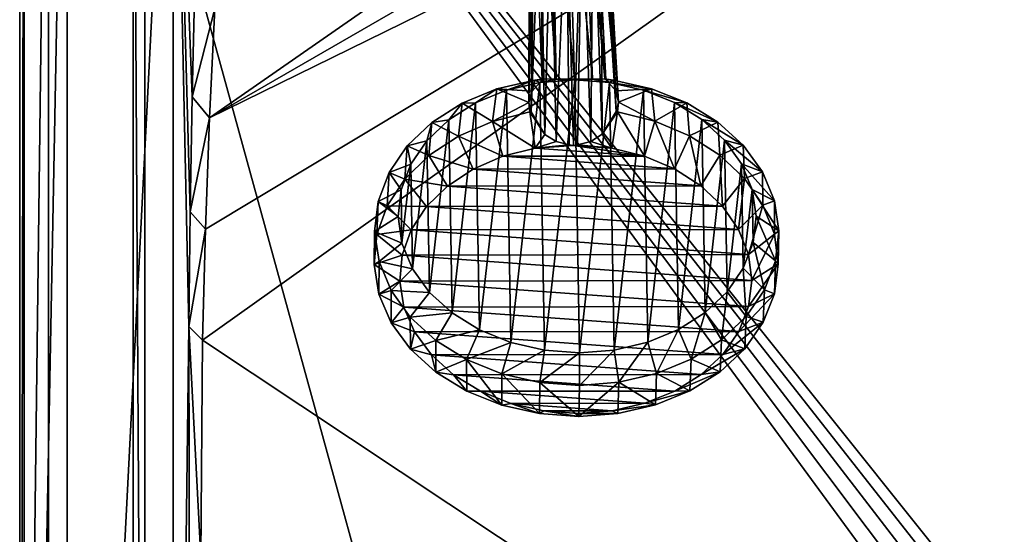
# Model space of a CAD drawing. Header units: metres. Extents: x -1004 to 0, y -808 to 0.
# Tile 11 of 96: x -1004 to -663, y -390 to -211. Entities that reach past the tile are written whole.
import ezdxf

# ---------------------------------------------------------------- set-up
doc = ezdxf.new("R2010")
doc.units = ezdxf.units.M

msp = doc.modelspace()

# ---------------------------------------------------------------- linework, layer by layer
at = {"layer": 'top012'}
for points in [[(-960.700806, -57.206142, 164.559738), (-960.700806, -750.206116, 164.559738), (-964.700806, -57.206142, 164.559738)], [(-960.700806, -750.206116, 164.559738), (-964.700806, -750.206116, 164.559738), (-964.700806, -57.206142, 164.559738)], [(-964.700806, -57.206142, 2061.559814), (-964.700806, -57.206142, 164.559738), (-964.700806, -750.206116, 2061.559814)], [(-964.700806, -57.206142, 164.559738), (-964.700806, -750.206116, 164.559738), (-964.700806, -750.206116, 2061.559814)], [(-960.700806, -57.206142, 2061.559814), (-964.700806, -57.206142, 2061.559814), (-960.700806, -750.206116, 2061.559814)], [(-964.700806, -57.206142, 2061.559814), (-964.700806, -750.206116, 2061.559814), (-960.700806, -750.206116, 2061.559814)], [(-960.700806, -750.206116, 2061.559814), (-960.700806, -750.206116, 164.559738), (-960.700806, -57.206142, 2061.559814)], [(-960.700806, -750.206116, 164.559738), (-960.700806, -57.206142, 164.559738), (-960.700806, -57.206142, 2061.559814)]]:
    msp.add_3dface(points, dxfattribs=at)
at = {"layer": 'top0123413'}
for points in [[(-994.037292, -10), (-1004.037292, -804.032166), (-1004.037292, 0)], [(-1004.037292, 0), (-1004.037292, -804.032166), (-1002.510071, -1.527202, 175)], [(-1004.037292, -804.032166), (-1002.510071, -802.504944, 175), (-1002.510071, -1.527202, 175)], [(-1002.510071, -1.527202, 175), (-1002.510071, -802.504944, 175), (-987.575928, -20.921553, 175)], [(-994.037292, -10), (-994.037292, -794.032166), (-1004.037292, -804.032166)], [(-994.037292, -794.032166), (-994.037292, -10), (-994.037292, -794.032166, 90)], [(-994.037292, -10), (-994.037292, -10, 90), (-994.037292, -794.032166, 90)], [(-994.037292, -794.032166, 90), (-994.037292, -10, 90), (-787.024658, -763.271118, 90)], [(-787.024658, -763.271118, 90), (-994.037292, -10, 90), (-533.424561, -638.481384, 90)], [(-994.037292, -10, 90), (-526.238708, -632.856445, 90), (-533.424561, -638.481384, 90)], [(-10, -10, 90), (-502.018646, -625.846375, 90), (-994.037292, -10, 90)], [(-502.018646, -625.846375, 90), (-510.034576, -626.560547, 90), (-994.037292, -10, 90)], [(-994.037292, -10, 90), (-510.034576, -626.560547, 90), (-518.256042, -628.853394, 90)], [(-518.256042, -628.853394, 90), (-526.238708, -632.856445, 90), (-994.037292, -10, 90)], [(-987.575928, -20.921553, 175), (-1002.510071, -802.504944, 175), (-987.575928, -783.110596, 175)], [(-987.575928, -783.110596, 163.059708), (-950.935486, -64.630676, 163.059708), (-987.575928, -20.921553, 163.059708)], [(-987.575928, -783.110596, 175), (-987.575928, -783.110596, 163.059708), (-987.575928, -20.921553, 175)], [(-987.575928, -783.110596, 163.059708), (-987.575928, -20.921553, 163.059708), (-987.575928, -20.921553, 175)], [(-950.816833, -739.955444, 163.059708), (-950.935486, -64.630676, 163.059708), (-987.575928, -783.110596, 163.059708)], [(-950.816833, -739.955444, 163.059708), (-945.404663, -317.683228, 138.227234), (-950.935486, -64.630676, 163.059708)], [(-945.404663, -317.683228, 138.227234), (-944.948425, -277.911102, 138.606293), (-950.935486, -64.630676, 163.059708)], [(-950.935486, -64.630676, 163.059708), (-944.948425, -277.911102, 138.606293), (-944.277222, -238.144226, 139.017349)], [(-950.935486, -64.630676, 163.059708), (-944.277222, -238.144226, 139.017349), (-943.39386, -198.38446, 139.45813)], [(-938.29071, -245.358398, 115.740311), (-646.118347, -76.727219, 118.683784), (-693.123474, -74.838211, 118.716751)], [(-938.29071, -245.358398, 115.740311), (-693.123474, -74.838211, 118.716751), (-936.402649, -207.471207, 116.401634)], [(-939.738831, -283.879303, 115.067932), (-940.71405, -322.342346, 114.396553), (-597.805054, -78.120209, 118.65947)], [(-940.71405, -322.342346, 114.396553), (-513.875122, -606.131226, 109.443001), (-597.805054, -78.120209, 118.65947)], [(-939.738831, -283.879303, 115.067932), (-597.805054, -78.120209, 118.65947), (-938.29071, -245.358398, 115.740311)], [(-597.805054, -78.120209, 118.65947), (-646.118347, -76.727219, 118.683784), (-938.29071, -245.358398, 115.740311)], [(-944.277222, -238.144226, 139.017349), (-936.402649, -207.471207, 116.401634), (-943.39386, -198.38446, 139.45813)], [(-938.29071, -245.358398, 115.740311), (-936.402649, -207.471207, 116.401634), (-944.277222, -238.144226, 139.017349)], [(-944.948425, -277.911102, 138.606293), (-938.29071, -245.358398, 115.740311), (-944.277222, -238.144226, 139.017349)], [(-939.738831, -283.879303, 115.067932), (-938.29071, -245.358398, 115.740311), (-944.948425, -277.911102, 138.606293)], [(-945.404663, -317.683228, 138.227234), (-939.738831, -283.879303, 115.067932), (-944.948425, -277.911102, 138.606293)], [(-945.404663, -317.683228, 138.227234), (-940.71405, -322.342346, 114.396553), (-939.738831, -283.879303, 115.067932)], [(-945.113525, -476.788971, 137.038986), (-945.404663, -317.683228, 138.227234), (-950.816833, -739.955444, 163.059708)], [(-945.113525, -476.788971, 137.038986), (-941.270203, -397.7117, 113.080978), (-945.404663, -317.683228, 138.227234)], [(-941.270203, -397.7117, 113.080978), (-940.71405, -322.342346, 114.396553), (-945.404663, -317.683228, 138.227234)], [(-940.71405, -322.342346, 114.396553), (-941.270203, -397.7117, 113.080978), (-513.875122, -606.131226, 109.443001)]]:
    msp.add_3dface(points, dxfattribs=at)
at = {"layer": 'top0123418'}
for points in [[(-814.397888, -146.17627, 1790.155884), (-819.825256, -147.156723, 1789.583008), (-811.889832, -231.928802, 1918.716064)], [(-811.889832, -231.928802, 1918.716064), (-805.622742, -231.939529, 1916.237183), (-814.397888, -146.17627, 1790.155884)], [(-805.622742, -231.939529, 1916.237183), (-808.992432, -147.140244, 1789.382568), (-814.397888, -146.17627, 1790.155884)], [(-823.625061, -149.321518, 1788.157959), (-826.283752, -152.428574, 1786.058228), (-823.044739, -232.168427, 1911.046143)], [(-819.825256, -147.156723, 1789.583008), (-823.625061, -149.321518, 1788.157959), (-818.244263, -231.958725, 1916.470581)], [(-823.625061, -149.321518, 1788.157959), (-822.671265, -231.894119, 1911.272583), (-818.244263, -231.958725, 1916.470581)], [(-822.671265, -231.894119, 1911.272583), (-823.625061, -149.321518, 1788.157959), (-823.044739, -232.168427, 1911.046143)], [(-819.825256, -147.156723, 1789.583008), (-818.244263, -231.958725, 1916.470581), (-811.889832, -231.928802, 1918.716064)], [(-805.622742, -231.939529, 1916.237183), (-801.391174, -231.861755, 1910.879028), (-808.992432, -147.140244, 1789.382568)], [(-801.391174, -231.861755, 1910.879028), (-801.025452, -232.134949, 1910.638794), (-808.992432, -147.140244, 1789.382568)], [(-808.992432, -147.140244, 1789.382568), (-801.025452, -232.134949, 1910.638794), (-805.241333, -149.293579, 1787.817993)], [(-801.025452, -232.134949, 1910.638794), (-797.615112, -236.063629, 1906.931152), (-805.241333, -149.293579, 1787.817993)], [(-805.241333, -149.293579, 1787.817993), (-797.615112, -236.063629, 1906.931152), (-802.652649, -152.392639, 1785.621216)], [(-826.283752, -152.428574, 1786.058228), (-827.516235, -156.884186, 1782.996582), (-826.577942, -236.107666, 1907.466797)], [(-823.044739, -232.168427, 1911.046143), (-826.283752, -152.428574, 1786.058228), (-826.577942, -236.107666, 1907.466797)], [(-797.615112, -236.063629, 1906.931152), (-796.621277, -239.990692, 1902.641724), (-802.652649, -152.392639, 1785.621216)], [(-802.652649, -152.392639, 1785.621216), (-796.621277, -239.990692, 1902.641724), (-801.520691, -156.84465, 1782.515869)], [(-801.520691, -156.84465, 1782.515869), (-797.51825, -243.219452, 1898.569214), (-802.753418, -161.300385, 1779.454102)], [(-796.621277, -239.990692, 1902.641724), (-797.51825, -243.219452, 1898.569214), (-801.520691, -156.84465, 1782.515869)], [(-826.577942, -236.107666, 1907.466797), (-827.516235, -156.884186, 1782.996582), (-827.717712, -240.037979, 1903.216919)], [(-827.516235, -156.884186, 1782.996582), (-826.384033, -161.336319, 1779.891113), (-827.717712, -240.037979, 1903.216919)], [(-827.717712, -240.037979, 1903.216919), (-826.384033, -161.336319, 1779.891113), (-826.962158, -243.264221, 1899.11377)], [(-826.384033, -161.336319, 1779.891113), (-823.791443, -164.438278, 1777.692261), (-826.962158, -243.264221, 1899.11377)], [(-802.753418, -161.300385, 1779.454102), (-802.358093, -251.052414, 1897.449829), (-805.416077, -164.410339, 1777.352417)], [(-797.51825, -243.219452, 1898.569214), (-802.358093, -251.052414, 1897.449829), (-802.753418, -161.300385, 1779.454102)], [(-826.962158, -243.264221, 1899.11377), (-823.791443, -164.438278, 1777.692261), (-822.14325, -251.082504, 1897.815674)], [(-823.791443, -164.438278, 1777.692261), (-820.043884, -166.588425, 1776.129883), (-822.14325, -251.082504, 1897.815674)], [(-822.14325, -251.082504, 1897.815674), (-820.043884, -166.588425, 1776.129883), (-818.234253, -253.580429, 1897.196899)], [(-820.043884, -166.588425, 1776.129883), (-814.639038, -167.552185, 1775.356812), (-818.234253, -253.580429, 1897.196899)], [(-812.256836, -254.960907, 1896.97937), (-814.639038, -167.552185, 1775.356812), (-809.21228, -166.57196, 1775.929565)], [(-809.21228, -166.57196, 1775.929565), (-810.802673, -254.743591, 1896.770142), (-812.256836, -254.960907, 1896.97937)], [(-806.279663, -253.562241, 1896.975708), (-810.802673, -254.743591, 1896.770142), (-809.21228, -166.57196, 1775.929565)], [(-805.416077, -164.410339, 1777.352417), (-806.279663, -253.562241, 1896.975708), (-809.21228, -166.57196, 1775.929565)], [(-802.358093, -251.052414, 1897.449829), (-806.279663, -253.562241, 1896.975708), (-805.416077, -164.410339, 1777.352417)], [(-818.234253, -253.580429, 1897.196899), (-814.639038, -167.552185, 1775.356812), (-813.718384, -254.748016, 1896.823975)], [(-814.639038, -167.552185, 1775.356812), (-812.256836, -254.960907, 1896.97937), (-813.718384, -254.748016, 1896.823975)], [(-801.391174, -231.861755, 1910.879028), (-805.622742, -231.939529, 1916.237183), (-799.723755, -233.07431, 1922.369873)], [(-798.380615, -232.26088, 1911.165771), (-801.025452, -232.134949, 1910.638794), (-801.391174, -231.861755, 1910.879028)], [(-799.723755, -233.07431, 1922.369873), (-798.380615, -232.26088, 1911.165771), (-801.391174, -231.861755, 1910.879028)], [(-838.746216, -235.359024, 1914.488037), (-835.491516, -235.819427, 1925.313721), (-825.667969, -232.302368, 1911.67041)], [(-838.746216, -235.359024, 1914.488037), (-825.667969, -232.302368, 1911.67041), (-826.577942, -236.107666, 1907.466797)], [(-835.491516, -235.819427, 1925.313721), (-823.908936, -233.111084, 1922.817261), (-825.667969, -232.302368, 1911.67041)], [(-823.908936, -233.111084, 1922.817261), (-835.491516, -235.819427, 1925.313721), (-833.989502, -323.190582, 1999.396973)], [(-822.314392, -325.863678, 2001.463379), (-823.908936, -233.111084, 1922.817261), (-833.989502, -323.190582, 1999.396973)], [(-825.667969, -232.302368, 1911.67041), (-823.044739, -232.168427, 1911.046143), (-826.577942, -236.107666, 1907.466797)], [(-825.667969, -232.302368, 1911.67041), (-823.908936, -233.111084, 1922.817261), (-822.671265, -231.894119, 1911.272583)], [(-825.667969, -232.302368, 1911.67041), (-822.671265, -231.894119, 1911.272583), (-823.044739, -232.168427, 1911.046143)], [(-823.908936, -233.111084, 1922.817261), (-818.244263, -231.958725, 1916.470581), (-822.671265, -231.894119, 1911.272583)], [(-823.908936, -233.111084, 1922.817261), (-811.83197, -232.184265, 1921.823364), (-818.244263, -231.958725, 1916.470581)], [(-811.83197, -232.184265, 1921.823364), (-823.908936, -233.111084, 1922.817261), (-822.314392, -325.863678, 2001.463379)], [(-810.2052, -326.753906, 2002.010254), (-811.83197, -232.184265, 1921.823364), (-822.314392, -325.863678, 2001.463379)], [(-811.83197, -232.184265, 1921.823364), (-811.889832, -231.928802, 1918.716064), (-818.244263, -231.958725, 1916.470581)], [(-805.622742, -231.939529, 1916.237183), (-811.889832, -231.928802, 1918.716064), (-811.83197, -232.184265, 1921.823364)], [(-805.622742, -231.939529, 1916.237183), (-811.83197, -232.184265, 1921.823364), (-799.723755, -233.07431, 1922.369873)], [(-799.723755, -233.07431, 1922.369873), (-811.83197, -232.184265, 1921.823364), (-810.2052, -326.753906, 2002.010254)], [(-798.127258, -325.826935, 2001.016113), (-799.723755, -233.07431, 1922.369873), (-810.2052, -326.753906, 2002.010254)], [(-797.615112, -236.063629, 1906.931152), (-801.025452, -232.134949, 1910.638794), (-798.380615, -232.26088, 1911.165771)], [(-785.197876, -235.277603, 1913.497681), (-798.380615, -232.26088, 1911.165771), (-799.723755, -233.07431, 1922.369873)], [(-788.048584, -235.747284, 1924.436279), (-785.197876, -235.277603, 1913.497681), (-799.723755, -233.07431, 1922.369873)], [(-788.048584, -235.747284, 1924.436279), (-799.723755, -233.07431, 1922.369873), (-798.127258, -325.826935, 2001.016113)], [(-785.197876, -235.277603, 1913.497681), (-797.615112, -236.063629, 1906.931152), (-798.380615, -232.26088, 1911.165771)], [(-785.197876, -235.277603, 1913.497681), (-796.621277, -239.990692, 1902.641724), (-797.615112, -236.063629, 1906.931152)], [(-784.064514, -246.502853, 1901.122803), (-796.621277, -239.990692, 1902.641724), (-785.197876, -235.277603, 1913.497681)], [(-773.011536, -240.191605, 1917.456177), (-785.197876, -235.277603, 1913.497681), (-788.048584, -235.747284, 1924.436279)], [(-773.011536, -240.191605, 1917.456177), (-784.064514, -246.502853, 1901.122803), (-785.197876, -235.277603, 1913.497681)], [(-850.762817, -240.30983, 1918.894165), (-846.133667, -240.205215, 1929.216919), (-838.746216, -235.359024, 1914.488037)], [(-850.762817, -240.30983, 1918.894165), (-838.746216, -235.359024, 1914.488037), (-840.302246, -246.588364, 1902.162842)], [(-846.133667, -240.205215, 1929.216919), (-835.491516, -235.819427, 1925.313721), (-838.746216, -235.359024, 1914.488037)], [(-835.491516, -235.819427, 1925.313721), (-846.133667, -240.205215, 1929.216919), (-844.78186, -318.83725, 1995.890137)], [(-833.989502, -323.190582, 1999.396973), (-835.491516, -235.819427, 1925.313721), (-844.78186, -318.83725, 1995.890137)], [(-840.302246, -246.588364, 1902.162842), (-838.746216, -235.359024, 1914.488037), (-827.717712, -240.037979, 1903.216919)], [(-838.746216, -235.359024, 1914.488037), (-826.577942, -236.107666, 1907.466797), (-827.717712, -240.037979, 1903.216919)], [(-786.544678, -323.118439, 1998.519531), (-788.048584, -235.747284, 1924.436279), (-798.127258, -325.826935, 2001.016113)], [(-777.256165, -240.100479, 1927.943115), (-773.011536, -240.191605, 1917.456177), (-788.048584, -235.747284, 1924.436279)], [(-777.256165, -240.100479, 1927.943115), (-788.048584, -235.747284, 1924.436279), (-786.544678, -323.118439, 1998.519531)], [(-861.255981, -246.964523, 1924.719238), (-855.42627, -246.099915, 1934.376709), (-850.762817, -240.30983, 1918.894165)], [(-861.255981, -246.964523, 1924.719238), (-850.762817, -240.30983, 1918.894165), (-852.093018, -251.684982, 1906.688721)], [(-855.42627, -246.099915, 1934.376709), (-846.133667, -240.205215, 1929.216919), (-850.762817, -240.30983, 1918.894165)], [(-846.133667, -240.205215, 1929.216919), (-855.42627, -246.099915, 1934.376709), (-854.276672, -312.971008, 1991.077637)], [(-844.78186, -318.83725, 1995.890137), (-846.133667, -240.205215, 1929.216919), (-854.276672, -312.971008, 1991.077637)], [(-852.093018, -251.684982, 1906.688721), (-850.762817, -240.30983, 1918.894165), (-840.302246, -246.588364, 1902.162842)], [(-827.415222, -243.340698, 1899.186401), (-840.302246, -246.588364, 1902.162842), (-827.717712, -240.037979, 1903.216919)], [(-826.962158, -243.264221, 1899.11377), (-827.415222, -243.340698, 1899.186401), (-827.717712, -240.037979, 1903.216919)], [(-797.062561, -243.29454, 1898.625), (-797.51825, -243.219452, 1898.569214), (-796.621277, -239.990692, 1902.641724)], [(-784.064514, -246.502853, 1901.122803), (-797.062561, -243.29454, 1898.625), (-796.621277, -239.990692, 1902.641724)], [(-775.90271, -318.732513, 1994.616211), (-777.256165, -240.100479, 1927.943115), (-786.544678, -323.118439, 1998.519531)], [(-772.098999, -251.563354, 1905.209229), (-784.064514, -246.502853, 1901.122803), (-773.011536, -240.191605, 1917.456177)], [(-767.76123, -245.966614, 1932.755371), (-762.289978, -246.814041, 1922.888916), (-777.256165, -240.100479, 1927.943115)], [(-762.289978, -246.814041, 1922.888916), (-773.011536, -240.191605, 1917.456177), (-777.256165, -240.100479, 1927.943115)], [(-767.76123, -245.966614, 1932.755371), (-777.256165, -240.100479, 1927.943115), (-775.90271, -318.732513, 1994.616211)], [(-762.289978, -246.814041, 1922.888916), (-772.098999, -251.563354, 1905.209229), (-773.011536, -240.191605, 1917.456177)], [(-840.302246, -246.588364, 1902.162842), (-827.415222, -243.340698, 1899.186401), (-825.476746, -255.861237, 1897.970581)], [(-827.415222, -243.340698, 1899.186401), (-826.962158, -243.264221, 1899.11377), (-822.14325, -251.082504, 1897.815674)], [(-825.476746, -255.861237, 1897.970581), (-827.415222, -243.340698, 1899.186401), (-822.14325, -251.082504, 1897.815674)], [(-802.358093, -251.052414, 1897.449829), (-797.51825, -243.219452, 1898.569214), (-797.062561, -243.29454, 1898.625)], [(-797.062561, -243.29454, 1898.625), (-799.006653, -255.820984, 1897.480957), (-802.358093, -251.052414, 1897.449829)], [(-787.680969, -258.618042, 1899.658569), (-799.006653, -255.820984, 1897.480957), (-797.062561, -243.29454, 1898.625)], [(-784.064514, -246.502853, 1901.122803), (-787.680969, -258.618042, 1899.658569), (-797.062561, -243.29454, 1898.625)], [(-869.822388, -255.067352, 1931.739502), (-863.012329, -253.276978, 1940.594849), (-861.255981, -246.964523, 1924.719238)], [(-869.822388, -255.067352, 1931.739502), (-861.255981, -246.964523, 1924.719238), (-862.341309, -258.437622, 1912.592651)], [(-863.012329, -253.276978, 1940.594849), (-855.42627, -246.099915, 1934.376709), (-861.255981, -246.964523, 1924.719238)], [(-855.42627, -246.099915, 1934.376709), (-863.012329, -253.276978, 1940.594849), (-862.109131, -305.817291, 1985.144531)], [(-862.341309, -258.437622, 1912.592651), (-861.255981, -246.964523, 1924.719238), (-852.093018, -251.684982, 1906.688721)], [(-854.276672, -312.971008, 1991.077637), (-855.42627, -246.099915, 1934.376709), (-862.109131, -305.817291, 1985.144531)], [(-852.093018, -251.684982, 1906.688721), (-840.302246, -246.588364, 1902.162842), (-836.705566, -258.692566, 1900.565308)], [(-836.705566, -258.692566, 1900.565308), (-840.302246, -246.588364, 1902.162842), (-825.476746, -255.861237, 1897.970581)], [(-777.25531, -263.028839, 1903.220581), (-787.680969, -258.618042, 1899.658569), (-784.064514, -246.502853, 1901.122803)], [(-772.098999, -251.563354, 1905.209229), (-777.25531, -263.028839, 1903.220581), (-784.064514, -246.502853, 1901.122803)], [(-766.610168, -312.837708, 1989.456299), (-767.76123, -245.966614, 1932.755371), (-775.90271, -318.732513, 1994.616211)], [(-761.618958, -258.284485, 1910.729858), (-772.098999, -251.563354, 1905.209229), (-762.289978, -246.814041, 1922.888916)], [(-759.92865, -253.120239, 1938.688477), (-753.445251, -254.890396, 1929.587158), (-767.76123, -245.966614, 1932.755371)], [(-753.445251, -254.890396, 1929.587158), (-762.289978, -246.814041, 1922.888916), (-767.76123, -245.966614, 1932.755371)], [(-759.92865, -253.120239, 1938.688477), (-767.76123, -245.966614, 1932.755371), (-766.610168, -312.837708, 1989.456299)], [(-753.445251, -254.890396, 1929.587158), (-761.618958, -258.284485, 1910.729858), (-762.289978, -246.814041, 1922.888916)], [(-862.341309, -258.437622, 1912.592651), (-852.093018, -251.684982, 1906.688721), (-846.978943, -263.134857, 1904.51001)], [(-846.978943, -263.134857, 1904.51001), (-852.093018, -251.684982, 1906.688721), (-836.705566, -258.692566, 1900.565308)], [(-822.14325, -251.082504, 1897.815674), (-818.234253, -253.580429, 1897.196899), (-825.476746, -255.861237, 1897.970581)], [(-799.006653, -255.820984, 1897.480957), (-806.279663, -253.562241, 1896.975708), (-802.358093, -251.052414, 1897.449829)], [(-768.124329, -268.886444, 1908.03186), (-777.25531, -263.028839, 1903.220581), (-772.098999, -251.563354, 1905.209229)], [(-761.618958, -258.284485, 1910.729858), (-768.124329, -268.886444, 1908.03186), (-772.098999, -251.563354, 1905.209229)], [(-876.132813, -264.306885, 1939.685181), (-868.600281, -261.460602, 1947.632446), (-869.822388, -255.067352, 1931.739502)], [(-876.132813, -264.306885, 1939.685181), (-869.822388, -255.067352, 1931.739502), (-870.659058, -266.590698, 1919.651245)], [(-870.659058, -266.590698, 1919.651245), (-869.822388, -255.067352, 1931.739502), (-862.341309, -258.437622, 1912.592651)], [(-868.600281, -261.460602, 1947.632446), (-863.012329, -253.276978, 1940.594849), (-869.822388, -255.067352, 1931.739502)], [(-863.012329, -253.276978, 1940.594849), (-868.600281, -261.460602, 1947.632446), (-867.978149, -297.651001, 1978.318848)], [(-862.109131, -305.817291, 1985.144531), (-863.012329, -253.276978, 1940.594849), (-867.978149, -297.651001, 1978.318848)], [(-818.234253, -253.580429, 1897.196899), (-813.718384, -254.748016, 1896.823975), (-825.476746, -255.861237, 1897.970581)], [(-825.476746, -255.861237, 1897.970581), (-813.718384, -254.748016, 1896.823975), (-812.256836, -254.960907, 1896.97937)], [(-787.680969, -258.618042, 1899.658569), (-825.476746, -255.861237, 1897.970581), (-812.256836, -254.960907, 1896.97937)], [(-810.802673, -254.743591, 1896.770142), (-799.006653, -255.820984, 1897.480957), (-812.256836, -254.960907, 1896.97937)], [(-799.006653, -255.820984, 1897.480957), (-787.680969, -258.618042, 1899.658569), (-812.256836, -254.960907, 1896.97937)], [(-799.006653, -255.820984, 1897.480957), (-810.802673, -254.743591, 1896.770142), (-806.279663, -253.562241, 1896.975708)], [(-759.024292, -305.660553, 1983.238037), (-759.92865, -253.120239, 1938.688477), (-766.610168, -312.837708, 1989.456299)], [(-753.021179, -266.411835, 1917.475586), (-761.618958, -258.284485, 1910.729858), (-753.445251, -254.890396, 1929.587158)], [(-754.059448, -261.286438, 1945.51416), (-746.817322, -264.11026, 1937.293579), (-759.92865, -253.120239, 1938.688477)], [(-746.817322, -264.11026, 1937.293579), (-753.445251, -254.890396, 1929.587158), (-759.92865, -253.120239, 1938.688477)], [(-754.059448, -261.286438, 1945.51416), (-759.92865, -253.120239, 1938.688477), (-759.024292, -305.660553, 1983.238037)], [(-746.817322, -264.11026, 1937.293579), (-753.021179, -266.411835, 1917.475586), (-753.445251, -254.890396, 1929.587158)], [(-870.659058, -266.590698, 1919.651245), (-862.341309, -258.437622, 1912.592651), (-855.907959, -269.019928, 1909.655396)], [(-855.907959, -269.019928, 1909.655396), (-862.341309, -258.437622, 1912.592651), (-846.978943, -263.134857, 1904.51001)], [(-846.978943, -263.134857, 1904.51001), (-836.705566, -258.692566, 1900.565308), (-777.25531, -263.028839, 1903.220581)], [(-836.705566, -258.692566, 1900.565308), (-825.476746, -255.861237, 1897.970581), (-787.680969, -258.618042, 1899.658569)], [(-777.25531, -263.028839, 1903.220581), (-836.705566, -258.692566, 1900.565308), (-787.680969, -258.618042, 1899.658569)], [(-760.633545, -275.969147, 1913.910645), (-768.124329, -268.886444, 1908.03186), (-761.618958, -258.284485, 1910.729858)], [(-753.021179, -266.411835, 1917.475586), (-760.633545, -275.969147, 1913.910645), (-761.618958, -258.284485, 1910.729858)], [(-871.975403, -270.336273, 1955.218994), (-868.600281, -261.460602, 1947.632446), (-876.132813, -264.306885, 1939.685181)], [(-868.600281, -261.460602, 1947.632446), (-871.975403, -270.336273, 1955.218994), (-871.658203, -288.786011, 1970.862793)], [(-867.978149, -297.651001, 1978.318848), (-868.600281, -261.460602, 1947.632446), (-871.658203, -288.786011, 1970.862793)], [(-753.436523, -297.476837, 1976.200439), (-754.059448, -261.286438, 1945.51416), (-759.024292, -305.660553, 1983.238037)], [(-750.37915, -270.151398, 1952.970093), (-742.660889, -274.119293, 1945.711792), (-754.059448, -261.286438, 1945.51416)], [(-742.660889, -274.119293, 1945.711792), (-746.817322, -264.11026, 1937.293579), (-754.059448, -261.286438, 1945.51416)], [(-750.37915, -270.151398, 1952.970093), (-754.059448, -261.286438, 1945.51416), (-753.436523, -297.476837, 1976.200439)], [(-879.944702, -274.328033, 1948.250732), (-871.975403, -270.336273, 1955.218994), (-876.132813, -264.306885, 1939.685181)], [(-879.944702, -274.328033, 1948.250732), (-876.132813, -264.306885, 1939.685181), (-876.731445, -275.835541, 1927.59729)], [(-876.731445, -275.835541, 1927.59729), (-876.132813, -264.306885, 1939.685181), (-870.659058, -266.590698, 1919.651245)], [(-855.907959, -269.019928, 1909.655396), (-846.978943, -263.134857, 1904.51001), (-768.124329, -268.886444, 1908.03186)], [(-768.124329, -268.886444, 1908.03186), (-846.978943, -263.134857, 1904.51001), (-777.25531, -263.028839, 1903.220581)], [(-746.630981, -275.637726, 1925.191162), (-753.021179, -266.411835, 1917.475586), (-746.817322, -264.11026, 1937.293579)], [(-742.660889, -274.119293, 1945.711792), (-746.630981, -275.637726, 1925.191162), (-746.817322, -264.11026, 1937.293579)], [(-876.731445, -275.835541, 1927.59729), (-870.659058, -266.590698, 1919.651245), (-863.154663, -276.125031, 1915.806763)], [(-863.154663, -276.125031, 1915.806763), (-870.659058, -266.590698, 1919.651245), (-855.907959, -269.019928, 1909.655396)], [(-863.154663, -276.125031, 1915.806763), (-855.907959, -269.019928, 1909.655396), (-760.633545, -275.969147, 1913.910645)], [(-760.633545, -275.969147, 1913.910645), (-855.907959, -269.019928, 1909.655396), (-768.124329, -268.886444, 1908.03186)], [(-755.066528, -284.008911, 1920.634277), (-760.633545, -275.969147, 1913.910645), (-753.021179, -266.411835, 1917.475586)], [(-746.630981, -275.637726, 1925.191162), (-755.066528, -284.008911, 1920.634277), (-753.021179, -266.411835, 1917.475586)], [(-873.007935, -279.562958, 1963.062866), (-871.975403, -270.336273, 1955.218994), (-879.944702, -274.328033, 1948.250732)], [(-871.658203, -288.786011, 1970.862793), (-871.975403, -270.336273, 1955.218994), (-873.007935, -279.562958, 1963.062866)], [(-750.061584, -288.601105, 1968.613892), (-750.37915, -270.151398, 1952.970093), (-753.436523, -297.476837, 1976.200439)], [(-749.029236, -279.374451, 1960.77002), (-741.135681, -284.532776, 1954.518433), (-750.37915, -270.151398, 1952.970093)], [(-741.135681, -284.532776, 1954.518433), (-742.660889, -274.119293, 1945.711792), (-750.37915, -270.151398, 1952.970093)], [(-750.061584, -288.601105, 1968.613892), (-749.029236, -279.374451, 1960.77002), (-750.37915, -270.151398, 1952.970093)], [(-881.111572, -284.745636, 1957.107178), (-873.007935, -279.562958, 1963.062866), (-879.944702, -274.328033, 1948.250732)], [(-881.111572, -284.745636, 1957.107178), (-879.944702, -274.328033, 1948.250732), (-880.328674, -285.822266, 1936.130005)], [(-880.328674, -285.822266, 1936.130005), (-879.944702, -274.328033, 1948.250732), (-876.731445, -275.835541, 1927.59729)], [(-880.328674, -285.822266, 1936.130005), (-876.731445, -275.835541, 1927.59729), (-868.444763, -284.181305, 1922.731201)], [(-868.444763, -284.181305, 1922.731201), (-876.731445, -275.835541, 1927.59729), (-863.154663, -276.125031, 1915.806763)], [(-868.444763, -284.181305, 1922.731201), (-863.154663, -276.125031, 1915.806763), (-755.066528, -284.008911, 1920.634277)], [(-755.066528, -284.008911, 1920.634277), (-863.154663, -276.125031, 1915.806763), (-760.633545, -275.969147, 1913.910645)], [(-751.633972, -292.701385, 1927.948242), (-755.066528, -284.008911, 1920.634277), (-746.630981, -275.637726, 1925.191162)], [(-742.690369, -285.612976, 1933.584473), (-751.633972, -292.701385, 1927.948242), (-746.630981, -275.637726, 1925.191162)], [(-742.690369, -285.612976, 1933.584473), (-746.630981, -275.637726, 1925.191162), (-742.660889, -274.119293, 1945.711792)], [(-741.135681, -284.532776, 1954.518433), (-742.690369, -285.612976, 1933.584473), (-742.660889, -274.119293, 1945.711792)], [(-871.658203, -288.786011, 1970.862793), (-873.007935, -279.562958, 1963.062866), (-881.111572, -284.745636, 1957.107178)], [(-750.061584, -288.601105, 1968.613892), (-742.300354, -294.950562, 1963.374878), (-749.029236, -279.374451, 1960.77002)], [(-742.300354, -294.950562, 1963.374878), (-741.135681, -284.532776, 1954.518433), (-749.029236, -279.374451, 1960.77002)], [(-879.588562, -295.159302, 1965.91394), (-881.111572, -284.745636, 1957.107178), (-881.314514, -296.172791, 1944.926392)], [(-881.314514, -296.172791, 1944.926392), (-881.111572, -284.745636, 1957.107178), (-880.328674, -285.822266, 1936.130005)], [(-881.314514, -296.172791, 1944.926392), (-880.328674, -285.822266, 1936.130005), (-871.578125, -292.883759, 1930.166626)], [(-879.588562, -295.159302, 1965.91394), (-871.658203, -288.786011, 1970.862793), (-881.111572, -284.745636, 1957.107178)], [(-871.578125, -292.883759, 1930.166626), (-880.328674, -285.822266, 1936.130005), (-868.444763, -284.181305, 1922.731201)], [(-871.578125, -292.883759, 1930.166626), (-868.444763, -284.181305, 1922.731201), (-751.633972, -292.701385, 1927.948242)], [(-751.633972, -292.701385, 1927.948242), (-868.444763, -284.181305, 1922.731201), (-755.066528, -284.008911, 1920.634277)], [(-750.465759, -301.71759, 1935.575806), (-751.633972, -292.701385, 1927.948242), (-742.690369, -285.612976, 1933.584473)], [(-741.34845, -295.959961, 1942.337891), (-750.465759, -301.71759, 1935.575806), (-742.690369, -285.612976, 1933.584473)], [(-741.34845, -295.959961, 1942.337891), (-742.690369, -285.612976, 1933.584473), (-741.135681, -284.532776, 1954.518433)], [(-742.300354, -294.950562, 1963.374878), (-741.34845, -295.959961, 1942.337891), (-741.135681, -284.532776, 1954.518433)], [(-867.978149, -297.651001, 1978.318848), (-871.658203, -288.786011, 1970.862793), (-879.588562, -295.159302, 1965.91394)], [(-753.436523, -297.476837, 1976.200439), (-746.110107, -304.972168, 1971.940796), (-750.061584, -288.601105, 1968.613892)], [(-746.110107, -304.972168, 1971.940796), (-742.300354, -294.950562, 1963.374878), (-750.061584, -288.601105, 1968.613892)], [(-872.436035, -301.903076, 1937.831543), (-881.314514, -296.172791, 1944.926392), (-871.578125, -292.883759, 1930.166626)], [(-872.436035, -301.903076, 1937.831543), (-871.578125, -292.883759, 1930.166626), (-750.465759, -301.71759, 1935.575806)], [(-750.465759, -301.71759, 1935.575806), (-871.578125, -292.883759, 1930.166626), (-751.633972, -292.701385, 1927.948242)], [(-879.651733, -306.495331, 1953.653442), (-879.588562, -295.159302, 1965.91394), (-881.314514, -296.172791, 1944.926392)], [(-879.651733, -306.495331, 1953.653442), (-881.314514, -296.172791, 1944.926392), (-872.436035, -301.903076, 1937.831543)], [(-875.434204, -305.168823, 1974.332642), (-879.588562, -295.159302, 1965.91394), (-879.651733, -306.495331, 1953.653442)], [(-875.434204, -305.168823, 1974.332642), (-867.978149, -297.651001, 1978.318848), (-879.588562, -295.159302, 1965.91394)], [(-742.656067, -306.287018, 1951.119873), (-751.60614, -310.716309, 1943.228271), (-741.34845, -295.959961, 1942.337891)], [(-751.60614, -310.716309, 1943.228271), (-750.465759, -301.71759, 1935.575806), (-741.34845, -295.959961, 1942.337891)], [(-746.110107, -304.972168, 1971.940796), (-742.656067, -306.287018, 1951.119873), (-742.300354, -294.950562, 1963.374878)], [(-742.656067, -306.287018, 1951.119873), (-741.34845, -295.959961, 1942.337891), (-742.300354, -294.950562, 1963.374878)], [(-862.109131, -305.817291, 1985.144531), (-867.978149, -297.651001, 1978.318848), (-875.434204, -305.168823, 1974.332642)], [(-759.024292, -305.660553, 1983.238037), (-752.418579, -314.212494, 1979.887085), (-753.436523, -297.476837, 1976.200439)], [(-752.418579, -314.212494, 1979.887085), (-746.110107, -304.972168, 1971.940796), (-753.436523, -297.476837, 1976.200439)], [(-870.986145, -310.897827, 1945.436035), (-879.651733, -306.495331, 1953.653442), (-872.436035, -301.903076, 1937.831543)], [(-751.60614, -310.716309, 1943.228271), (-872.436035, -301.903076, 1937.831543), (-750.465759, -301.71759, 1935.575806)], [(-870.986145, -310.897827, 1945.436035), (-872.436035, -301.903076, 1937.831543), (-751.60614, -310.716309, 1943.228271)], [(-875.403137, -316.399139, 1961.980835), (-875.434204, -305.168823, 1974.332642), (-879.651733, -306.495331, 1953.653442)], [(-875.403137, -316.399139, 1961.980835), (-879.651733, -306.495331, 1953.653442), (-870.986145, -310.897827, 1945.436035)], [(-868.808167, -314.389465, 1982.039673), (-862.109131, -305.817291, 1985.144531), (-875.434204, -305.168823, 1974.332642)], [(-868.808167, -314.389465, 1982.039673), (-875.434204, -305.168823, 1974.332642), (-875.403137, -316.399139, 1961.980835)], [(-854.276672, -312.971008, 1991.077637), (-862.109131, -305.817291, 1985.144531), (-868.808167, -314.389465, 1982.039673)], [(-766.610168, -312.837708, 1989.456299), (-760.983276, -322.316376, 1986.908203), (-759.024292, -305.660553, 1983.238037)], [(-760.983276, -322.316376, 1986.908203), (-752.418579, -314.212494, 1979.887085), (-759.024292, -305.660553, 1983.238037)], [(-746.563721, -316.203217, 1959.598145), (-755.012024, -319.356873, 1950.615845), (-742.656067, -306.287018, 1951.119873)], [(-755.012024, -319.356873, 1950.615845), (-751.60614, -310.716309, 1943.228271), (-742.656067, -306.287018, 1951.119873)], [(-752.418579, -314.212494, 1979.887085), (-746.563721, -316.203217, 1959.598145), (-746.110107, -304.972168, 1971.940796)], [(-746.563721, -316.203217, 1959.598145), (-742.656067, -306.287018, 1951.119873), (-746.110107, -304.972168, 1971.940796)], [(-867.283203, -319.527588, 1952.692261), (-875.403137, -316.399139, 1961.980835), (-870.986145, -310.897827, 1945.436035)], [(-755.012024, -319.356873, 1950.615845), (-870.986145, -310.897827, 1945.436035), (-751.60614, -310.716309, 1943.228271)], [(-867.283203, -319.527588, 1952.692261), (-870.986145, -310.897827, 1945.436035), (-755.012024, -319.356873, 1950.615845)], [(-859.965149, -322.466888, 1988.738892), (-854.276672, -312.971008, 1991.077637), (-868.808167, -314.389465, 1982.039673)], [(-844.78186, -318.83725, 1995.890137), (-854.276672, -312.971008, 1991.077637), (-859.965149, -322.466888, 1988.738892)], [(-775.90271, -318.732513, 1994.616211), (-771.474976, -328.972382, 1992.734375), (-766.610168, -312.837708, 1989.456299)], [(-771.474976, -328.972382, 1992.734375), (-760.983276, -322.316376, 1986.908203), (-766.610168, -312.837708, 1989.456299)], [(-868.729675, -325.509308, 1969.593384), (-868.808167, -314.389465, 1982.039673), (-875.403137, -316.399139, 1961.980835)], [(-868.729675, -325.509308, 1969.593384), (-875.403137, -316.399139, 1961.980835), (-867.283203, -319.527588, 1952.692261)], [(-859.965149, -322.466888, 1988.738892), (-868.808167, -314.389465, 1982.039673), (-868.729675, -325.509308, 1969.593384)], [(-760.983276, -322.316376, 1986.908203), (-752.923401, -325.333252, 1967.45166), (-752.418579, -314.212494, 1979.887085)], [(-752.923401, -325.333252, 1967.45166), (-760.554321, -327.312317, 1957.459106), (-746.563721, -316.203217, 1959.598145)], [(-760.554321, -327.312317, 1957.459106), (-755.012024, -319.356873, 1950.615845), (-746.563721, -316.203217, 1959.598145)], [(-752.923401, -325.333252, 1967.45166), (-746.563721, -316.203217, 1959.598145), (-752.418579, -314.212494, 1979.887085)], [(-861.467468, -327.465759, 1959.325439), (-868.729675, -325.509308, 1969.593384), (-867.283203, -319.527588, 1952.692261)], [(-760.554321, -327.312317, 1957.459106), (-867.283203, -319.527588, 1952.692261), (-755.012024, -319.356873, 1950.615845)], [(-861.467468, -327.465759, 1959.325439), (-867.283203, -319.527588, 1952.692261), (-760.554321, -327.312317, 1957.459106)], [(-849.244934, -329.090607, 1994.172729), (-844.78186, -318.83725, 1995.890137), (-859.965149, -322.466888, 1988.738892)], [(-833.989502, -323.190582, 1999.396973), (-844.78186, -318.83725, 1995.890137), (-849.244934, -329.090607, 1994.172729)], [(-786.544678, -323.118439, 1998.519531), (-783.490601, -333.924652, 1997.141724), (-775.90271, -318.732513, 1994.616211)], [(-783.490601, -333.924652, 1997.141724), (-771.474976, -328.972382, 1992.734375), (-775.90271, -318.732513, 1994.616211)], [(-859.883911, -333.481049, 1976.202881), (-859.965149, -322.466888, 1988.738892), (-868.729675, -325.509308, 1969.593384)], [(-849.244934, -329.090607, 1994.172729), (-859.965149, -322.466888, 1988.738892), (-859.883911, -333.481049, 1976.202881)], [(-837.059631, -334.006104, 1998.132446), (-833.989502, -323.190582, 1999.396973), (-849.244934, -329.090607, 1994.172729)], [(-822.314392, -325.863678, 2001.463379), (-833.989502, -323.190582, 1999.396973), (-837.059631, -334.006104, 1998.132446)], [(-798.127258, -325.826935, 2001.016113), (-796.568176, -336.98291, 1999.960815), (-786.544678, -323.118439, 1998.519531)], [(-796.568176, -336.98291, 1999.960815), (-783.490601, -333.924652, 1997.141724), (-786.544678, -323.118439, 1998.519531)], [(-771.474976, -328.972382, 1992.734375), (-761.494446, -333.331451, 1974.383301), (-760.983276, -322.316376, 1986.908203)], [(-761.494446, -333.331451, 1974.383301), (-752.923401, -325.333252, 1967.45166), (-760.983276, -322.316376, 1986.908203)], [(-859.883911, -333.481049, 1976.202881), (-868.729675, -325.509308, 1969.593384), (-861.467468, -327.465759, 1959.325439)], [(-768.023438, -334.281494, 1963.498901), (-861.467468, -327.465759, 1959.325439), (-760.554321, -327.312317, 1957.459106)], [(-823.877502, -337.024414, 2000.46582), (-822.314392, -325.863678, 2001.463379), (-837.059631, -334.006104, 1998.132446)], [(-810.2052, -326.753906, 2002.010254), (-822.314392, -325.863678, 2001.463379), (-823.877502, -337.024414, 2000.46582)], [(-810.2052, -338.029572, 2001.08313), (-810.2052, -326.753906, 2002.010254), (-823.877502, -337.024414, 2000.46582)], [(-810.2052, -326.753906, 2002.010254), (-810.2052, -338.029572, 2001.08313), (-798.127258, -325.826935, 2001.016113)], [(-810.2052, -338.029572, 2001.08313), (-796.568176, -336.98291, 1999.960815), (-798.127258, -325.826935, 2001.016113)], [(-761.494446, -333.331451, 1974.383301), (-768.023438, -334.281494, 1963.498901), (-752.923401, -325.333252, 1967.45166)], [(-768.023438, -334.281494, 1963.498901), (-760.554321, -327.312317, 1957.459106), (-752.923401, -325.333252, 1967.45166)], [(-853.758972, -334.411865, 1965.084473), (-859.883911, -333.481049, 1976.202881), (-861.467468, -327.465759, 1959.325439)], [(-853.758972, -334.411865, 1965.084473), (-861.467468, -327.465759, 1959.325439), (-768.023438, -334.281494, 1963.498901)], [(-849.200684, -340.012543, 1981.559204), (-849.244934, -329.090607, 1994.172729), (-859.883911, -333.481049, 1976.202881)], [(-837.059631, -334.006104, 1998.132446), (-849.244934, -329.090607, 1994.172729), (-837.084351, -344.856537, 1985.459473)], [(-849.244934, -329.090607, 1994.172729), (-849.200684, -340.012543, 1981.559204), (-837.084351, -344.856537, 1985.459473)], [(-783.490601, -333.924652, 1997.141724), (-771.952454, -339.895081, 1980.130493), (-771.474976, -328.972382, 1992.734375)], [(-771.952454, -339.895081, 1980.130493), (-761.494446, -333.331451, 1974.383301), (-771.474976, -328.972382, 1992.734375)], [(-849.200684, -340.012543, 1981.559204), (-859.883911, -333.481049, 1976.202881), (-853.758972, -334.411865, 1965.084473)], [(-837.059631, -334.006104, 1998.132446), (-837.084351, -344.856537, 1985.459473), (-823.993652, -347.829742, 1987.756104)], [(-823.877502, -337.024414, 2000.46582), (-837.059631, -334.006104, 1998.132446), (-823.993652, -347.829742, 1987.756104)], [(-796.568176, -336.98291, 1999.960815), (-783.901428, -344.775696, 1984.475952), (-783.490601, -333.924652, 1997.141724)], [(-783.901428, -344.775696, 1984.475952), (-771.952454, -339.895081, 1980.130493), (-783.490601, -333.924652, 1997.141724)], [(-771.952454, -339.895081, 1980.130493), (-777.136597, -340.000641, 1968.506714), (-761.494446, -333.331451, 1974.383301)], [(-777.136597, -340.000641, 1968.506714), (-768.023438, -334.281494, 1963.498901), (-761.494446, -333.331451, 1974.383301)], [(-777.136597, -340.000641, 1968.506714), (-853.758972, -334.411865, 1965.084473), (-768.023438, -334.281494, 1963.498901)], [(-844.449524, -340.102997, 1969.751587), (-849.200684, -340.012543, 1981.559204), (-853.758972, -334.411865, 1965.084473)], [(-844.449524, -340.102997, 1969.751587), (-853.758972, -334.411865, 1965.084473), (-777.136597, -340.000641, 1968.506714)], [(-823.877502, -337.024414, 2000.46582), (-823.993652, -347.829742, 1987.756104), (-810.424072, -348.81955, 1988.362305)], [(-810.2052, -338.029572, 2001.08313), (-823.877502, -337.024414, 2000.46582), (-810.424072, -348.81955, 1988.362305)], [(-810.2052, -338.029572, 2001.08313), (-810.424072, -348.81955, 1988.362305), (-796.568176, -336.98291, 1999.960815)], [(-810.424072, -348.81955, 1988.362305), (-796.889221, -347.788513, 1987.254883), (-796.568176, -336.98291, 1999.960815)], [(-796.568176, -336.98291, 1999.960815), (-796.889221, -347.788513, 1987.254883), (-783.901428, -344.775696, 1984.475952)], [(-837.084351, -344.856537, 1985.459473), (-849.200684, -340.012543, 1981.559204), (-844.449524, -340.102997, 1969.751587)], [(-787.548889, -344.253265, 1972.292969), (-844.449524, -340.102997, 1969.751587), (-777.136597, -340.000641, 1968.506714)], [(-833.891479, -344.32373, 1973.150024), (-837.084351, -344.856537, 1985.459473), (-844.449524, -340.102997, 1969.751587)], [(-833.891479, -344.32373, 1973.150024), (-844.449524, -340.102997, 1969.751587), (-787.548889, -344.253265, 1972.292969)], [(-783.901428, -344.775696, 1984.475952), (-787.548889, -344.253265, 1972.292969), (-771.952454, -339.895081, 1980.130493)], [(-787.548889, -344.253265, 1972.292969), (-777.136597, -340.000641, 1968.506714), (-771.952454, -339.895081, 1980.130493)], [(-823.993652, -347.829742, 1987.756104), (-837.084351, -344.856537, 1985.459473), (-833.891479, -344.32373, 1973.150024)], [(-798.866211, -346.878418, 1974.714355), (-833.891479, -344.32373, 1973.150024), (-787.548889, -344.253265, 1972.292969)], [(-822.484497, -346.914368, 1975.151245), (-823.993652, -347.829742, 1987.756104), (-833.891479, -344.32373, 1973.150024)], [(-822.484497, -346.914368, 1975.151245), (-833.891479, -344.32373, 1973.150024), (-798.866211, -346.878418, 1974.714355)], [(-798.866211, -346.878418, 1974.714355), (-787.548889, -344.253265, 1972.292969), (-783.901428, -344.775696, 1984.475952)], [(-810.424072, -348.81955, 1988.362305), (-823.993652, -347.829742, 1987.756104), (-822.484497, -346.914368, 1975.151245)], [(-810.660217, -347.776825, 1975.679321), (-822.484497, -346.914368, 1975.151245), (-798.866211, -346.878418, 1974.714355)], [(-810.660217, -347.776825, 1975.679321), (-810.424072, -348.81955, 1988.362305), (-822.484497, -346.914368, 1975.151245)], [(-810.660217, -347.776825, 1975.679321), (-798.866211, -346.878418, 1974.714355), (-796.889221, -347.788513, 1987.254883)], [(-810.424072, -348.81955, 1988.362305), (-810.660217, -347.776825, 1975.679321), (-796.889221, -347.788513, 1987.254883)], [(-796.889221, -347.788513, 1987.254883), (-798.866211, -346.878418, 1974.714355), (-783.901428, -344.775696, 1984.475952)]]:
    msp.add_3dface(points, dxfattribs=at)

doc.saveas('drawing.dxf')
